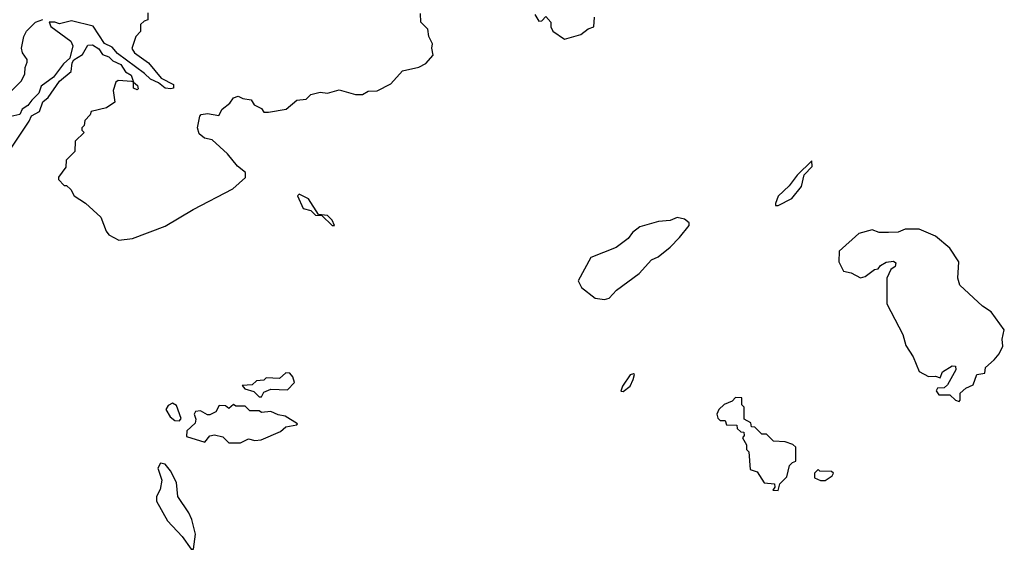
# Model space of a CAD drawing. Extents: x 1985742 to 2252716, y 78271 to 266492.
# Tile 59 of 250: x 2122715 to 2126908, y 129000 to 131256. Entities that reach past the tile are written whole.
import ezdxf

# ---------------------------------------------------------------- set-up
doc = ezdxf.new("R2010")
doc.units = 0

msp = doc.modelspace()

# ---------------------------------------------------------------- linework, layer by layer
at = {"layer": '0CON10XD'}
for points in [[(2123260, 131285), (2123260, 131255), (2123245, 131250), (2123230, 131235), (2123230, 131205), (2123210, 131185), (2123193, 131133), (2123203.3, 131115), (2123262.9, 131072.9), (2123317.1, 131007.1), (2123369.3, 130979.3), (2123370, 130965), (2123358.8, 130961.2), (2123335, 130964.5), (2123306.4, 130986.4), (2123272, 131002), (2123246.8, 131026.8), (2123131.4, 131111.4), (2123109.2, 131139.2), (2123075.6, 131155), (2123028, 131228), (2122935, 131250.4), (2122885, 131238.1), (2122865, 131245.7), (2122840, 131245), (2122847, 131227), (2122933.3, 131165), (2122941.2, 131145), (2122928.1, 131091.9), (2122902.1, 131067.9), (2122858.9, 131011.1), (2122806.9, 130973.1), (2122797, 130943), (2122767.3, 130912.7), (2122749.7, 130890.3), (2122726.2, 130875), (2122715, 130852), (2122677.1, 130842.9)], [(2123137, 130317), (2123195, 130324.2), (2123335, 130376.2), (2123453, 130447), (2123622.5, 130535), (2123676.1, 130583.9), (2123676.7, 130605), (2123642.3, 130632.3), (2123600, 130685), (2123535, 130744.4), (2123501.3, 130751.3), (2123479.8, 130769.8), (2123472.5, 130795), (2123481.4, 130845), (2123488.2, 130851.8), (2123515, 130856.5), (2123562.5, 130847.5), (2123577.5, 130875), (2123609.5, 130900.5), (2123625, 130922.5), (2123645, 130930), (2123665, 130920), (2123700, 130915), (2123713.6, 130893.6), (2123745, 130877.5), (2123755, 130862.5), (2123775, 130862.5), (2123850, 130875), (2123895, 130912.5), (2123935, 130917.5), (2123955, 130937.5), (2123995, 130947.5), (2124025, 130943.3), (2124075, 130956.7), (2124145, 130937.5), (2124175, 130937.5), (2124198.3, 130951.7), (2124237, 130953), (2124295, 130983.3), (2124345, 131037.5), (2124415, 131053.8), (2124445, 131068.8), (2124476, 131105), (2124470, 131135), (2124473, 131153), (2124457.5, 131185), (2124453.3, 131215), (2124423.3, 131245), (2124421.7, 131281.7)], [(2124908.3, 131278.3), (2124925, 131250), (2124938.3, 131251.7), (2124955, 131270), (2124976.7, 131245), (2124976.7, 131225), (2124985, 131207.5), (2125035, 131172.5), (2125105, 131192.5), (2125135, 131217.5), (2125160, 131225), (2125163, 131267)], [(2122638.3, 130911.7), (2122722.5, 130995), (2122737.5, 131025), (2122738.3, 131051.7), (2122747.5, 131075), (2122747, 131087), (2122727.5, 131115), (2122723.3, 131135), (2122732.5, 131185), (2122743.6, 131206.4), (2122782.5, 131245), (2122813.9, 131256.1)], [(2122676.1, 130703.9), (2122755.8, 130824.2), (2122765, 130846.7), (2122798.8, 130865), (2122813.5, 130906.5), (2122835.6, 130924.4), (2122885, 130993.8), (2122933.8, 131035), (2122938.3, 131071.7), (2122946, 131085), (2122982.9, 131107.1), (2123005, 131148.1), (2123025, 131149.1), (2123052.5, 131132.5), (2123067.1, 131107.1), (2123095, 131097.8), (2123110.9, 131080.9), (2123145.3, 131065.3), (2123165, 131034), (2123189.8, 131019.8), (2123200, 130990), (2123216.9, 130975), (2123218.8, 130961.2), (2123215, 130957.5), (2123200, 130965), (2123200, 130990), (2123193, 130993), (2123135, 130997.5), (2123125, 130990), (2123112.5, 130955), (2123120, 130905), (2123085, 130880), (2123020, 130865), (2123015, 130850), (2122993, 130827), (2122990, 130805), (2122980, 130795), (2122980, 130785), (2122990, 130775), (2122951.7, 130738.3), (2122950, 130695), (2122912.5, 130657.5), (2122911.7, 130628.3), (2122880, 130585), (2122880, 130575), (2122905, 130550), (2122915, 130550), (2122933, 130533), (2122947.5, 130505), (2122995, 130473.8), (2123061.2, 130415), (2123083.8, 130355), (2123095, 130340), (2123137, 130317)], [(2125933.8, 130463.8), (2125945, 130464), (2126003.3, 130495), (2126043.8, 130545), (2126056, 130595), (2126089.4, 130630.6), (2126087.5, 130655), (2126025, 130594), (2125992.1, 130547.9), (2125945, 130503.8), (2125932.7, 130472.7), (2125933.8, 130463.8)], [(2124055, 130380), (2124045, 130402.5), (2124025, 130421.2), (2123986.7, 130426.7), (2123945, 130493.3), (2123905, 130512.5), (2123897.5, 130505), (2123921.7, 130451.7), (2123955, 130443.8), (2123975, 130423.3), (2124001.7, 130421.7), (2124045, 130380), (2124055, 130380)], [(2125205, 130063.8), (2125225, 130070), (2125256.1, 130103.9), (2125352.5, 130175), (2125405, 130232.5), (2125433.6, 130246.4), (2125485, 130287.5), (2125525, 130327.5), (2125565, 130380), (2125565, 130390), (2125545.9, 130405.9), (2125515, 130413.3), (2125485, 130401.2), (2125435, 130396.2), (2125355, 130373.3), (2125325, 130350), (2125305.9, 130324.1), (2125255, 130286.2), (2125147, 130243), (2125093.6, 130143.6), (2125107.5, 130115), (2125165, 130070), (2125205, 130063.8)], [(2126715, 129630), (2126720, 129635), (2126720, 129665), (2126743, 129687), (2126775, 129700), (2126790, 129745), (2126825, 129750), (2126827.5, 129775), (2126865, 129806.7), (2126885, 129832.5), (2126901.2, 129865), (2126898.8, 129895), (2126907.5, 129935), (2126851.7, 130011.7), (2126815, 130036.2), (2126717.5, 130125), (2126710, 130155), (2126713.8, 130225), (2126675, 130283.3), (2126615, 130333.3), (2126545, 130363.3), (2126485, 130363.3), (2126455, 130351.2), (2126415, 130350), (2126375, 130350), (2126345, 130361.2), (2126287.5, 130345), (2126205, 130270), (2126202.5, 130225), (2126223.3, 130185), (2126255, 130177.5), (2126295, 130156.7), (2126315, 130162.5), (2126355, 130192.5), (2126370, 130195), (2126380.7, 130209.3), (2126405, 130222.5), (2126435, 130226.7), (2126445, 130220), (2126442.5, 130205), (2126425, 130192.5), (2126407.5, 130155), (2126406.7, 130045), (2126476, 129915), (2126488.8, 129868.8), (2126519.2, 129819.2), (2126545, 129757.5), (2126585, 129736.7), (2126615, 129737.5), (2126635, 129730), (2126643.9, 129756.1), (2126685, 129781.2), (2126700, 129780), (2126701.2, 129765), (2126665, 129700), (2126651.7, 129688.3), (2126623, 129687), (2126617.5, 129675), (2126628.3, 129658.3), (2126675, 129657.5), (2126700, 129635), (2126715, 129630)], [(2123745, 129650), (2123755, 129670), (2123785, 129682.5), (2123855, 129680), (2123885, 129710), (2123877.5, 129735), (2123865, 129750), (2123848.3, 129751.7), (2123821.7, 129728.3), (2123765, 129730), (2123755, 129720), (2123723, 129717), (2123705, 129700), (2123661.7, 129698.3), (2123673, 129683), (2123711.7, 129671.7), (2123735, 129650), (2123745, 129650)], [(2125285, 129672.5), (2125313.8, 129695), (2125327, 129723), (2125332.5, 129745), (2125328, 129748), (2125315, 129743.3), (2125281.4, 129695), (2125274.3, 129674.3), (2125285, 129672.5)], [(2125945, 129250), (2125951.7, 129278.3), (2125981.7, 129308.3), (2125993, 129357), (2126005, 129370), (2126020, 129375), (2126020, 129435), (2126006.7, 129446.7), (2125975, 129457.5), (2125925, 129460), (2125895, 129490), (2125875, 129490), (2125845, 129520), (2125831.7, 129521.7), (2125828.3, 129538.3), (2125800, 129555), (2125800, 129605), (2125790, 129615), (2125790, 129645), (2125763, 129647), (2125748.3, 129631.7), (2125715, 129617.5), (2125692.5, 129595), (2125683.3, 129575), (2125688.3, 129558.3), (2125698.3, 129548.3), (2125718.3, 129548.3), (2125725, 129530), (2125768.3, 129528.3), (2125770, 129515), (2125785, 129500), (2125798.3, 129498.3), (2125800, 129485), (2125792.5, 129475), (2125810, 129445), (2125810, 129425), (2125820, 129415), (2125825, 129340), (2125855, 129330), (2125885, 129282.5), (2125928.3, 129278.3), (2125930, 129265), (2125921.7, 129251.7), (2125945, 129250)], [(2123395, 129546.7), (2123403, 129557), (2123383, 129613), (2123365, 129622.5), (2123347, 129613), (2123337.5, 129595), (2123356.2, 129565), (2123375, 129548.8), (2123395, 129546.7)], [(2123605, 129453.3), (2123655, 129453.8), (2123689.3, 129470.7), (2123716.4, 129463.6), (2123743.8, 129466.2), (2123825, 129502.5), (2123848.3, 129521.7), (2123895, 129530), (2123897.5, 129535), (2123845, 129566.7), (2123815, 129572.5), (2123785, 129587.5), (2123745, 129583.3), (2123735, 129590), (2123695, 129590), (2123675, 129610), (2123635, 129610), (2123625, 129617.5), (2123605, 129600), (2123591.7, 129611.7), (2123565, 129612.5), (2123550, 129585), (2123525, 129572.5), (2123515, 129572.5), (2123485, 129590), (2123463, 129587), (2123457.5, 129575), (2123464.4, 129554.4), (2123462.5, 129537.5), (2123426.7, 129505), (2123425, 129480), (2123503.6, 129456.4), (2123525, 129484), (2123545, 129488.1), (2123579.5, 129479.5), (2123605, 129453.3)], [(2123455, 129000), (2123463.8, 129065), (2123447.7, 129127.7), (2123435.7, 129155.7), (2123388.8, 129225), (2123382, 129285), (2123356.7, 129335), (2123335, 129362.5), (2123315, 129367.5), (2123303.3, 129345), (2123320, 129295), (2123312.5, 129255), (2123297.5, 129225), (2123297.5, 129205), (2123345, 129121.2), (2123407.5, 129055), (2123445, 129000), (2123455, 129000)], [(2126145, 129293.3), (2126175, 129312.5), (2126180, 129325), (2126171.7, 129331.7), (2126122.5, 129332.5), (2126115, 129340), (2126100, 129325), (2126100, 129305), (2126125, 129293.3), (2126145, 129293.3)]]:
    msp.add_lwpolyline(points, dxfattribs=at)

doc.saveas('drawing.dxf')
